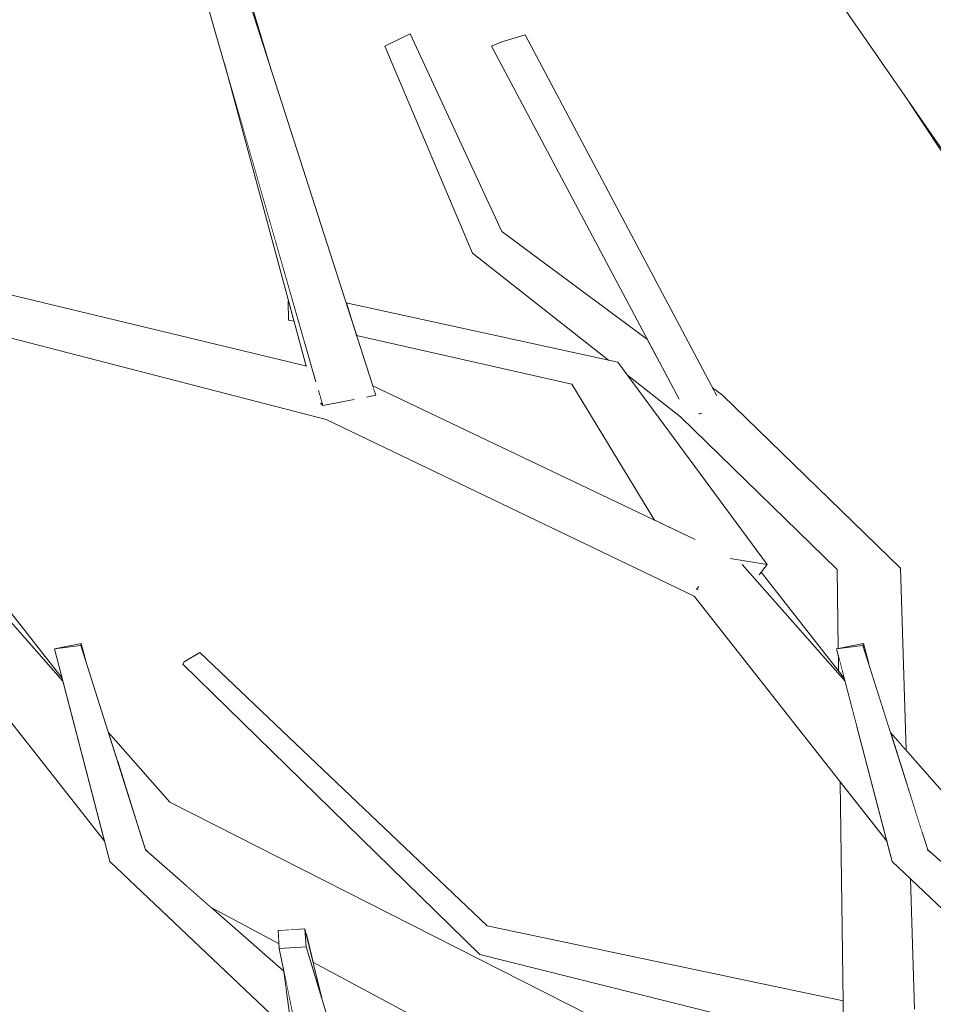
# Model space of a CAD drawing. Extents: x -289599 to -184549, y 66678 to 295474.
# Tile 10 of 256: x -282796 to -282665, y 71657 to 71797. Entities that reach past the tile are written whole.
import ezdxf

# ---------------------------------------------------------------- set-up
doc = ezdxf.new("R2010")
doc.units = 0
doc.header["$MEASUREMENT"] = 0
doc.linetypes.add('Wipeout_Contour', pattern=[1000, 0, -1000])
doc.layers.add('arch drzewa', color=8, linetype='Continuous')
doc.layers.add('arch drzewa_Nr_Pióra__4', color=8, linetype='Continuous', lineweight=9)

msp = doc.modelspace()

# ---------------------------------------------------------------- wipeouts: each hides what was drawn before it
at = {"color": 254, "linetype": 'Wipeout_Contour', "lineweight": 0, "ltscale": 1355957.876783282}
msp.add_wipeout([(-282726.88, 71767.03), (-282731.04, 71763.94), (-282704.69, 71748.93), (-282706.1, 71751.59)], dxfattribs=at).dxf.layer = 'arch drzewa'
at = {"color": 254, "linetype": 'Wipeout_Contour', "lineweight": 0, "ltscale": 1356217.421210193}
msp.add_wipeout([(-282754.71, 71747.81), (-282815.24, 71762.37), (-282814.75, 71759.41), (-282754.54, 71747.48)], dxfattribs=at).dxf.layer = 'arch drzewa'
at = {"color": 254, "linetype": 'Wipeout_Contour', "lineweight": 0, "ltscale": 2034346.984627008}
msp.add_wipeout([(-282802.91, 71719.12), (-282804.16, 71719.53), (-282789.48, 71702.89), (-282789.59, 71703.3), (-282801.45, 71718.42), (-282801.74, 71718.05)], dxfattribs=at).dxf.layer = 'arch drzewa'
at = {"color": 254, "linetype": 'Wipeout_Contour', "lineweight": 0, "ltscale": 2372547.791170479}
msp.add_wipeout([(-282679.05, 71718.8), (-282677.13, 71707.89), (-282675.31, 71708.25), (-282674.56, 71705.38), (-282671.44, 71695.54), (-282669.2, 71693), (-282670.03, 71719.01)], dxfattribs=at).dxf.layer = 'arch drzewa'
at = {"color": 254, "linetype": 'Wipeout_Contour', "lineweight": 0, "ltscale": 3050091.357024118}
msp.add_wipeout([(-282666.91, 71681.25), (-282666.16, 71678.86), (-282665.62, 71678.36), (-282660.5, 71673.86), (-282644.69, 71667.46), (-282643.42, 71667.54), (-282643.26, 71666.89), (-282556.47, 71631.77), (-282662.69, 71685.62)], dxfattribs=at).dxf.layer = 'arch drzewa'
at = {"color": 254, "linetype": 'Wipeout_Contour', "lineweight": 0, "ltscale": 1694621.543499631}
msp.add_wipeout([(-282672.31, 71680.44), (-282668.03, 71656.11), (-282668.62, 71674.69), (-282671.21, 71677.15), (-282671.95, 71679.99)], dxfattribs=at).dxf.layer = 'arch drzewa'

# ---------------------------------------------------------------- next in the draw order: wipeouts: each hides what was drawn before it
at = {"color": 254, "linetype": 'Wipeout_Contour', "lineweight": 0, "ltscale": 1017044.590602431}
msp.add_wipeout([(-282726.88, 71767.03), (-282739.94, 71795.22), (-282743.58, 71793.44)], dxfattribs=at).dxf.layer = 'arch drzewa'
at = {"color": 254, "linetype": 'Wipeout_Contour', "lineweight": 0, "ltscale": 1356226.61939428}
msp.add_wipeout([(-282804.16, 71719.53), (-282811, 71715), (-282787.8, 71696.46), (-282789.48, 71702.89)], dxfattribs=at).dxf.layer = 'arch drzewa'
at = {"color": 254, "linetype": 'Wipeout_Contour', "lineweight": 0, "ltscale": 1016822.017085}
msp.add_wipeout([(-282677.13, 71707.89), (-282679.05, 71718.8), (-282678.9, 71707.53)], dxfattribs=at).dxf.layer = 'arch drzewa'
at = {"color": 254, "linetype": 'Wipeout_Contour', "lineweight": 0, "ltscale": 1016818.03192913}
msp.add_wipeout([(-282678.04, 71703.3), (-282678.88, 71706.52), (-282678.85, 71704.34)], dxfattribs=at).dxf.layer = 'arch drzewa'
at = {"color": 254, "linetype": 'Wipeout_Contour', "lineweight": 0, "ltscale": 1355708.094454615}
msp.add_wipeout([(-282678.64, 71688.49), (-282678.15, 71653.46), (-282668.03, 71656.11), (-282672.31, 71680.44)], dxfattribs=at).dxf.layer = 'arch drzewa'
at = {"color": 254, "linetype": 'Wipeout_Contour', "lineweight": 0, "ltscale": 1016763.108137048}
msp.add_wipeout([(-282666.16, 71678.86), (-282666.15, 71678.82), (-282665.62, 71678.36)], dxfattribs=at).dxf.layer = 'arch drzewa'

# ---------------------------------------------------------------- next in the draw order: wipeouts: each hides what was drawn before it
at = {"color": 254, "linetype": 'Wipeout_Contour', "lineweight": 0, "ltscale": 2711705.277442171}
msp.add_wipeout([(-282699.45, 71741.58), (-282701.41, 71740.57), (-282670.03, 71719.01), (-282695.42, 71743.65), (-282697.14, 71742.77), (-282698.62, 71741.03), (-282698.72, 71741), (-282698.74, 71740.99)], dxfattribs=at).dxf.layer = 'arch drzewa'
at = {"color": 254, "linetype": 'Wipeout_Contour', "lineweight": 0, "ltscale": 1355816.588726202}
msp.add_wipeout([(-282728.96, 71667.98), (-282730.4, 71665.27), (-282678.2, 71656.99), (-282678.21, 71657.3)], dxfattribs=at).dxf.layer = 'arch drzewa'

# ---------------------------------------------------------------- next in the draw order: wipeouts: each hides what was drawn before it
at = {"color": 254, "linetype": 'Wipeout_Contour', "lineweight": 0, "ltscale": 1016897.57432162}
msp.add_wipeout([(-282696.84, 71744.71), (-282696.65, 71744.35), (-282695.42, 71743.65)], dxfattribs=at).dxf.layer = 'arch drzewa'
at = {"color": 254, "linetype": 'Wipeout_Contour', "lineweight": 0, "ltscale": 1016847.925265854}
msp.add_wipeout([(-282701.41, 71740.57), (-282679.05, 71718.8), (-282670.03, 71719.01)], dxfattribs=at).dxf.layer = 'arch drzewa'
at = {"color": 254, "linetype": 'Wipeout_Contour', "lineweight": 0, "ltscale": 1017039.177021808}
msp.add_wipeout([(-282728.96, 71667.98), (-282769.95, 71706.97), (-282772.2, 71705.62)], dxfattribs=at).dxf.layer = 'arch drzewa'
at = {"color": 254, "linetype": 'Wipeout_Contour', "lineweight": 0, "ltscale": 1355763.650958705}
msp.add_wipeout([(-282730.4, 71665.27), (-282678.13, 71653.44), (-282678.15, 71653.46), (-282678.2, 71656.99)], dxfattribs=at).dxf.layer = 'arch drzewa'

# ---------------------------------------------------------------- next in the draw order: wipeouts: each hides what was drawn before it
at = {"color": 254, "linetype": 'Wipeout_Contour', "lineweight": 0, "ltscale": 2711651.786094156}
msp.add_wipeout([(-282687.55, 71812.62), (-282605.42, 71714.54), (-282678.42, 71818.72), (-282681.71, 71816.52), (-282681.13, 71814.75), (-282680.98, 71813.76), (-282681.84, 71813.66), (-282685.43, 71814.04)], dxfattribs=at).dxf.layer = 'arch drzewa'
at = {"color": 254, "linetype": 'Wipeout_Contour', "lineweight": 0, "ltscale": 2711831.523436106}
msp.add_wipeout([(-282704.69, 71748.93), (-282731.04, 71763.94), (-282711.69, 71748.68), (-282710.32, 71748.38), (-282708.95, 71746.52), (-282701.41, 71740.57), (-282699.45, 71741.58), (-282701.65, 71743.2)], dxfattribs=at).dxf.layer = 'arch drzewa'
at = {"color": 254, "linetype": 'Wipeout_Contour', "lineweight": 0, "ltscale": 1355863.371338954}
msp.add_wipeout([(-282696.29, 71743.67), (-282697.14, 71742.77), (-282695.42, 71743.65), (-282696.65, 71744.35)], dxfattribs=at).dxf.layer = 'arch drzewa'
at = {"color": 254, "linetype": 'Wipeout_Contour', "lineweight": 0, "ltscale": 1355814.681568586}
msp.add_wipeout([(-282730.4, 71665.27), (-282730.03, 71663.9), (-282678.03, 71653.33), (-282678.13, 71653.44)], dxfattribs=at).dxf.layer = 'arch drzewa'

# ---------------------------------------------------------------- next in the draw order: wipeouts: each hides what was drawn before it
at = {"color": 254, "linetype": 'Wipeout_Contour', "lineweight": 0, "ltscale": 2033363.586156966}
msp.add_wipeout([(-282687.55, 71812.62), (-282618.15, 71712.11), (-282615.13, 71713.08), (-282614.12, 71712.34), (-282613.39, 71711.27), (-282605.42, 71714.54)], dxfattribs=at).dxf.layer = 'arch drzewa'
at = {"color": 254, "linetype": 'Wipeout_Contour', "lineweight": 0, "ltscale": 1017028.945375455}
msp.add_wipeout([(-282743.58, 71793.44), (-282731.04, 71763.94), (-282726.88, 71767.03)], dxfattribs=at).dxf.layer = 'arch drzewa'
at = {"color": 254, "linetype": 'Wipeout_Contour', "lineweight": 0, "ltscale": 1016991.65837494}
msp.add_wipeout([(-282772.2, 71705.62), (-282730.4, 71665.27), (-282728.96, 71667.98)], dxfattribs=at).dxf.layer = 'arch drzewa'
at = {"color": 254, "linetype": 'Wipeout_Contour', "lineweight": 0, "ltscale": 1016830.772977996}
msp.add_wipeout([(-282730.03, 71663.9), (-282675.17, 71650.22), (-282678.03, 71653.33)], dxfattribs=at).dxf.layer = 'arch drzewa'

# ---------------------------------------------------------------- next in the draw order: linework, layer by layer
at = {"layer": 'arch drzewa_Nr_Pióra__4', "linetype": 'Continuous'}
for p in [(-282739.94, 71795.22), (-282731.04, 71763.94)]:
    msp.add_line(p, (-282743.58, 71793.44), dxfattribs=at)

# ---------------------------------------------------------------- next in the draw order: wipeouts: each hides what was drawn before it
at = {"color": 254, "linetype": 'Wipeout_Contour', "lineweight": 0, "ltscale": 2033891.097603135}
msp.add_wipeout([(-282728.33, 71793.47), (-282701.65, 71743.2), (-282699.45, 71741.58), (-282698.74, 71740.99), (-282698.72, 71741), (-282726.89, 71794.08)], dxfattribs=at).dxf.layer = 'arch drzewa'
at = {"color": 254, "linetype": 'Wipeout_Contour', "lineweight": 0, "ltscale": 2711137.9807653}
msp.add_wipeout([(-282618.15, 71712.11), (-282668.72, 71785.35), (-282621.73, 71714.07), (-282620.37, 71712.97), (-282620.64, 71713.71), (-282619.27, 71712.07), (-282617.85, 71710.91), (-282618.52, 71711.99)], dxfattribs=at).dxf.layer = 'arch drzewa'
at = {"color": 254, "linetype": 'Wipeout_Contour', "lineweight": 0, "ltscale": 2033696.225529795}
msp.add_wipeout([(-282691.36, 71719.12), (-282692.61, 71719.53), (-282677.93, 71702.89), (-282678.04, 71703.3), (-282689.91, 71718.42), (-282690.19, 71718.05)], dxfattribs=at).dxf.layer = 'arch drzewa'
at = {"color": 254, "linetype": 'Wipeout_Contour', "lineweight": 0, "ltscale": 1017041.873581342}
msp.add_wipeout([(-282730.4, 71665.27), (-282772.2, 71705.62), (-282772.38, 71705.32)], dxfattribs=at).dxf.layer = 'arch drzewa'

# ---------------------------------------------------------------- next in the draw order: linework, layer by layer
at = {"layer": 'arch drzewa_Nr_Pióra__4', "linetype": 'Continuous'}
msp.add_line((-282621.73, 71714.07), (-282668.72, 71785.35), dxfattribs=at)

# ---------------------------------------------------------------- next in the draw order: wipeouts: each hides what was drawn before it
at = {"color": 254, "linetype": 'Wipeout_Contour', "lineweight": 0, "ltscale": 2033879.658645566}
msp.add_wipeout([(-282726.89, 71794.08), (-282698.72, 71741), (-282698.62, 71741.03), (-282697.14, 71742.77), (-282696.29, 71743.67), (-282723.56, 71795.05)], dxfattribs=at).dxf.layer = 'arch drzewa'
at = {"color": 254, "linetype": 'Wipeout_Contour', "lineweight": 0, "ltscale": 1355792.778437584}
msp.add_wipeout([(-282692.61, 71719.53), (-282699.46, 71715), (-282676.25, 71696.46), (-282677.93, 71702.89)], dxfattribs=at).dxf.layer = 'arch drzewa'
at = {"color": 254, "linetype": 'Wipeout_Contour', "lineweight": 0, "ltscale": 1016991.865282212}
msp.add_wipeout([(-282772.38, 71705.32), (-282730.03, 71663.9), (-282730.4, 71665.27)], dxfattribs=at).dxf.layer = 'arch drzewa'

# ---------------------------------------------------------------- next in the draw order: linework, layer by layer
at = {"layer": 'arch drzewa_Nr_Pióra__4', "linetype": 'Continuous'}
for p, q in [((-282726.88, 71767.03), (-282739.94, 71795.22)), ((-282726.89, 71794.08), (-282728.33, 71793.47)), ((-282723.56, 71795.05), (-282726.89, 71794.08)), ((-282769.95, 71706.97), (-282772.2, 71705.62)), ((-282772.2, 71705.62), (-282772.38, 71705.32))]:
    msp.add_line(p, q, dxfattribs=at)

# ---------------------------------------------------------------- next in the draw order: wipeouts: each hides what was drawn before it
at = {"color": 254, "linetype": 'Wipeout_Contour', "lineweight": 0, "ltscale": 2372999.984127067}
msp.add_wipeout([(-282748.04, 71744.26), (-282748.1, 71744.01), (-282698.85, 71722.53), (-282699.4, 71723.14), (-282745.29, 71745.01), (-282744.86, 71743.65), (-282746.13, 71743.4)], dxfattribs=at).dxf.layer = 'arch drzewa'
at = {"color": 254, "linetype": 'Wipeout_Contour', "lineweight": 0, "ltscale": 3051067.518112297}
msp.add_wipeout([(-282778.46, 71681.25), (-282777.71, 71678.86), (-282777.17, 71678.36), (-282772.05, 71673.86), (-282756.24, 71667.46), (-282754.97, 71667.54), (-282754.81, 71666.89), (-282668.01, 71631.77), (-282774.24, 71685.62)], dxfattribs=at).dxf.layer = 'arch drzewa'

# ---------------------------------------------------------------- next in the draw order: wipeouts: each hides what was drawn before it
at = {"color": 254, "linetype": 'Wipeout_Contour', "lineweight": 0, "ltscale": 2033811.388645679}
msp.add_wipeout([(-282748.1, 71744.01), (-282692.61, 71719.53), (-282691.36, 71719.12), (-282694.32, 71720.36), (-282695.88, 71721.06), (-282698.85, 71722.53)], dxfattribs=at).dxf.layer = 'arch drzewa'
at = {"color": 254, "linetype": 'Wipeout_Contour', "lineweight": 0, "ltscale": 1017103.352689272}
msp.add_wipeout([(-282782.99, 71695.54), (-282781.75, 71691.62), (-282774.24, 71685.62)], dxfattribs=at).dxf.layer = 'arch drzewa'
at = {"color": 254, "linetype": 'Wipeout_Contour', "lineweight": 0, "ltscale": 1016777.969045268}
msp.add_wipeout([(-282671.44, 71695.54), (-282670.2, 71691.62), (-282662.69, 71685.62)], dxfattribs=at).dxf.layer = 'arch drzewa'
at = {"color": 254, "linetype": 'Wipeout_Contour', "lineweight": 0, "ltscale": 1017088.494387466}
msp.add_wipeout([(-282777.71, 71678.86), (-282777.69, 71678.82), (-282777.17, 71678.36)], dxfattribs=at).dxf.layer = 'arch drzewa'
at = {"color": 254, "linetype": 'Wipeout_Contour', "lineweight": 0, "ltscale": 1695065.475210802}
msp.add_wipeout([(-282756.24, 71667.46), (-282772.05, 71673.86), (-282768.31, 71670.58), (-282758.65, 71665.4), (-282758.79, 71667.3)], dxfattribs=at).dxf.layer = 'arch drzewa'
at = {"color": 254, "linetype": 'Wipeout_Contour', "lineweight": 0, "ltscale": 2372712.267862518}
msp.add_wipeout([(-282668.01, 71631.77), (-282754.81, 71666.89), (-282753.81, 71662.81), (-282712.85, 71640.85), (-282711.09, 71640.5), (-282710.25, 71639.46), (-282681.59, 71624.1)], dxfattribs=at).dxf.layer = 'arch drzewa'

# ---------------------------------------------------------------- next in the draw order: linework, layer by layer
at = {"layer": 'arch drzewa_Nr_Pióra__4', "linetype": 'Continuous'}
for p, q in [((-282678.21, 71657.3), (-282728.96, 71667.98)), ((-282675.17, 71650.22), (-282730.03, 71663.9))]:
    msp.add_line(p, q, dxfattribs=at)

# ---------------------------------------------------------------- next in the draw order: wipeouts: each hides what was drawn before it
at = {"color": 254, "linetype": 'Wipeout_Contour', "lineweight": 0, "ltscale": 2034040.70443434}
msp.add_wipeout([(-282749.34, 71742.79), (-282751.94, 71740.22), (-282692.61, 71719.53), (-282748.1, 71744.01), (-282748.76, 71743.36), (-282748.14, 71743.02)], dxfattribs=at).dxf.layer = 'arch drzewa'
at = {"color": 254, "linetype": 'Wipeout_Contour', "lineweight": 0, "ltscale": 1017150.487582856}
msp.add_wipeout([(-282811, 71715), (-282783.5, 71679.99), (-282787.8, 71696.46)], dxfattribs=at).dxf.layer = 'arch drzewa'
at = {"color": 254, "linetype": 'Wipeout_Contour', "lineweight": 0, "ltscale": 1016825.104532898}
msp.add_wipeout([(-282699.46, 71715), (-282671.95, 71679.99), (-282676.25, 71696.46)], dxfattribs=at).dxf.layer = 'arch drzewa'
at = {"color": 254, "linetype": 'Wipeout_Contour', "lineweight": 0, "ltscale": 1017095.857694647}
msp.add_wipeout([(-282781.75, 71691.62), (-282778.46, 71681.25), (-282774.24, 71685.62)], dxfattribs=at).dxf.layer = 'arch drzewa'
at = {"color": 254, "linetype": 'Wipeout_Contour', "lineweight": 0, "ltscale": 1016770.473044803}
msp.add_wipeout([(-282670.2, 71691.62), (-282666.91, 71681.25), (-282662.69, 71685.62)], dxfattribs=at).dxf.layer = 'arch drzewa'
at = {"color": 254, "linetype": 'Wipeout_Contour', "lineweight": 0, "ltscale": 1356076.569642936}
msp.add_wipeout([(-282777.69, 71678.82), (-282782.76, 71677.15), (-282757.6, 71658.73), (-282757.98, 71661.51)], dxfattribs=at).dxf.layer = 'arch drzewa'
at = {"color": 254, "linetype": 'Wipeout_Contour', "lineweight": 0, "ltscale": 1355642.718991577}
msp.add_wipeout([(-282666.15, 71678.82), (-282671.21, 71677.15), (-282646.05, 71658.73), (-282646.44, 71661.51)], dxfattribs=at).dxf.layer = 'arch drzewa'

# ---------------------------------------------------------------- next in the draw order: linework, layer by layer
at = {"layer": 'arch drzewa_Nr_Pióra__4', "linetype": 'Continuous'}
msp.add_line((-282618.15, 71712.11), (-282687.55, 71812.62), dxfattribs=at)

# ---------------------------------------------------------------- next in the draw order: wipeouts: each hides what was drawn before it
at = {"color": 254, "linetype": 'Wipeout_Contour', "lineweight": 0, "ltscale": 2034185.555874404}
msp.add_wipeout([(-282754.54, 71747.48), (-282814.75, 71759.41), (-282748.1, 71744.01), (-282748.04, 71744.26), (-282753.4, 71745.6), (-282753.43, 71745.72)], dxfattribs=at).dxf.layer = 'arch drzewa'
at = {"color": 254, "linetype": 'Wipeout_Contour', "lineweight": 0, "ltscale": 1016938.21354527}
msp.add_wipeout([(-282751.94, 71740.22), (-282699.46, 71715), (-282692.61, 71719.53)], dxfattribs=at).dxf.layer = 'arch drzewa'
at = {"color": 254, "linetype": 'Wipeout_Contour', "lineweight": 0, "ltscale": 1017135.094856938}
msp.add_wipeout([(-282786.93, 71707.96), (-282786.11, 71705.38), (-282786.86, 71708.25)], dxfattribs=at).dxf.layer = 'arch drzewa'
at = {"color": 254, "linetype": 'Wipeout_Contour', "lineweight": 0, "ltscale": 1016809.714508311}
msp.add_wipeout([(-282675.38, 71707.96), (-282674.56, 71705.38), (-282675.31, 71708.25)], dxfattribs=at).dxf.layer = 'arch drzewa'
at = {"color": 254, "linetype": 'Wipeout_Contour', "lineweight": 0, "ltscale": 1017043.620648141}
msp.add_wipeout([(-282782.76, 71677.15), (-282756.73, 71652.46), (-282757.6, 71658.73)], dxfattribs=at).dxf.layer = 'arch drzewa'
at = {"color": 254, "linetype": 'Wipeout_Contour', "lineweight": 0, "ltscale": 1016718.231404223}
msp.add_wipeout([(-282671.21, 71677.15), (-282645.18, 71652.46), (-282646.05, 71658.73)], dxfattribs=at).dxf.layer = 'arch drzewa'

# ---------------------------------------------------------------- next in the draw order: linework, layer by layer
at = {"layer": 'arch drzewa_Nr_Pióra__4', "linetype": 'Continuous'}
for p, q in [((-282699.1, 71715.98), (-282699.15, 71716.06)), ((-282698.79, 71716.38), (-282699.1, 71715.98)), ((-282699.1, 71715.98), (-282698.88, 71715.94)), ((-282668.03, 71656.11), (-282668.62, 71674.69))]:
    msp.add_line(p, q, dxfattribs=at)

# ---------------------------------------------------------------- next in the draw order: wipeouts: each hides what was drawn before it
at = {"color": 254, "linetype": 'Wipeout_Contour', "lineweight": 0, "ltscale": 1017187.27878163}
msp.add_wipeout([(-282748.1, 71744.01), (-282814.75, 71759.41), (-282817.39, 71757.06)], dxfattribs=at).dxf.layer = 'arch drzewa'
at = {"color": 254, "linetype": 'Wipeout_Contour', "lineweight": 0, "ltscale": 1016918.882368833}
msp.add_wipeout([(-282689.04, 71719.53), (-282710.32, 71748.38), (-282715.23, 71748.54)], dxfattribs=at).dxf.layer = 'arch drzewa'
at = {"color": 254, "linetype": 'Wipeout_Contour', "lineweight": 0, "ltscale": 1017124.468889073}
msp.add_wipeout([(-282777.69, 71678.82), (-282786.93, 71707.96), (-282790.68, 71707.49)], dxfattribs=at).dxf.layer = 'arch drzewa'
at = {"color": 254, "linetype": 'Wipeout_Contour', "lineweight": 0, "ltscale": 1016799.086583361}
msp.add_wipeout([(-282666.15, 71678.82), (-282675.38, 71707.96), (-282679.13, 71707.49)], dxfattribs=at).dxf.layer = 'arch drzewa'
at = {"color": 254, "linetype": 'Wipeout_Contour', "lineweight": 0, "ltscale": 1017010.919576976}
msp.add_wipeout([(-282758.07, 71662.11), (-282756.72, 71652.37), (-282755.26, 71648.4)], dxfattribs=at).dxf.layer = 'arch drzewa'

# ---------------------------------------------------------------- next in the draw order: wipeouts: each hides what was drawn before it
at = {"color": 254, "linetype": 'Wipeout_Contour', "lineweight": 0, "ltscale": 3051241.137338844}
msp.add_wipeout([(-282817.39, 71757.06), (-282751.94, 71740.22), (-282749.34, 71742.79), (-282752.42, 71742.2), (-282752.74, 71742.5), (-282752.95, 71744.03), (-282753, 71744.21), (-282748.76, 71743.36), (-282748.1, 71744.01)], dxfattribs=at).dxf.layer = 'arch drzewa'
at = {"color": 254, "linetype": 'Wipeout_Contour', "lineweight": 0, "ltscale": 1694817.697246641}
msp.add_wipeout([(-282715.23, 71748.54), (-282695.9, 71721.07), (-282695.88, 71721.06), (-282694.32, 71720.36), (-282689.04, 71719.53)], dxfattribs=at).dxf.layer = 'arch drzewa'
at = {"color": 254, "linetype": 'Wipeout_Contour', "lineweight": 0, "ltscale": 1017113.316914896}
msp.add_wipeout([(-282790.68, 71707.49), (-282782.76, 71677.15), (-282777.69, 71678.82)], dxfattribs=at).dxf.layer = 'arch drzewa'
at = {"color": 254, "linetype": 'Wipeout_Contour', "lineweight": 0, "ltscale": 1016787.932306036}
msp.add_wipeout([(-282679.13, 71707.49), (-282671.21, 71677.15), (-282666.15, 71678.82)], dxfattribs=at).dxf.layer = 'arch drzewa'
at = {"color": 254, "linetype": 'Wipeout_Contour', "lineweight": 0, "ltscale": 1017009.475434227}
msp.add_wipeout([(-282754.97, 71667.54), (-282754.79, 71664.98), (-282752.55, 71657.66)], dxfattribs=at).dxf.layer = 'arch drzewa'

# ---------------------------------------------------------------- next in the draw order: linework, layer by layer
at = {"layer": 'arch drzewa_Nr_Pióra__4', "linetype": 'Continuous'}
for p, q in [((-282669.2, 71693), (-282670.03, 71719.01)), ((-282678.85, 71704.34), (-282678.88, 71706.52)), ((-282774.24, 71685.62), (-282782.99, 71695.54)), ((-282662.69, 71685.62), (-282671.44, 71695.54)), ((-282678.15, 71653.46), (-282678.64, 71688.49)), ((-282777.17, 71678.36), (-282777.71, 71678.86)), ((-282665.62, 71678.36), (-282666.16, 71678.86)), ((-282646.44, 71661.51), (-282666.15, 71678.82)), ((-282645.18, 71652.46), (-282671.21, 71677.15))]:
    msp.add_line(p, q, dxfattribs=at)

# ---------------------------------------------------------------- next in the draw order: wipeouts: each hides what was drawn before it
at = {"color": 254, "linetype": 'Wipeout_Contour', "lineweight": 0, "ltscale": 1017085.10971099}
msp.add_wipeout([(-282757.37, 71757.04), (-282757.27, 71757.03), (-282757.29, 71757.09)], dxfattribs=at).dxf.layer = 'arch drzewa'
at = {"color": 254, "linetype": 'Wipeout_Contour', "lineweight": 0, "ltscale": 1355892.120384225}
msp.add_wipeout([(-282695.9, 71721.07), (-282715.23, 71748.54), (-282716.9, 71745.26), (-282696.05, 71721.14)], dxfattribs=at).dxf.layer = 'arch drzewa'
at = {"color": 254, "linetype": 'Wipeout_Contour', "lineweight": 0, "ltscale": 1017061.283701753}
msp.add_wipeout([(-282752.42, 71742.2), (-282752.95, 71744.03), (-282752.74, 71742.5)], dxfattribs=at).dxf.layer = 'arch drzewa'
at = {"color": 254, "linetype": 'Wipeout_Contour', "lineweight": 0, "ltscale": 1355821.136651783}
msp.add_wipeout([(-282694.32, 71720.36), (-282691.36, 71719.12), (-282690.19, 71718.05), (-282689.04, 71719.53)], dxfattribs=at).dxf.layer = 'arch drzewa'
at = {"color": 254, "linetype": 'Wipeout_Contour', "lineweight": 0, "ltscale": 1017140.844920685}
msp.add_wipeout([(-282790.68, 71707.49), (-282786.93, 71707.96), (-282786.86, 71708.25)], dxfattribs=at).dxf.layer = 'arch drzewa'
at = {"color": 254, "linetype": 'Wipeout_Contour', "lineweight": 0, "ltscale": 1016815.464610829}
msp.add_wipeout([(-282679.13, 71707.49), (-282675.38, 71707.96), (-282675.31, 71708.25)], dxfattribs=at).dxf.layer = 'arch drzewa'
at = {"color": 254, "linetype": 'Wipeout_Contour', "lineweight": 0, "ltscale": 1017008.541878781}
msp.add_wipeout([(-282750.11, 71649.67), (-282754.79, 71664.98), (-282758.61, 71664.74)], dxfattribs=at).dxf.layer = 'arch drzewa'

# ---------------------------------------------------------------- next in the draw order: linework, layer by layer
at = {"layer": 'arch drzewa_Nr_Pióra__4', "linetype": 'Continuous'}
for p, q in [((-282789.48, 71702.89), (-282804.16, 71719.53)), ((-282689.04, 71719.53), (-282694.33, 71720.36)), ((-282677.93, 71702.89), (-282692.61, 71719.53)), ((-282690.2, 71718.04), (-282689.04, 71719.53)), ((-282789.59, 71703.3), (-282801.45, 71718.42)), ((-282678.04, 71703.3), (-282689.91, 71718.42)), ((-282678.9, 71707.53), (-282679.05, 71718.8)), ((-282783.5, 71679.99), (-282811, 71715)), ((-282671.95, 71679.99), (-282699.46, 71715)), ((-282790.68, 71707.49), (-282786.86, 71708.25)), ((-282786.86, 71708.25), (-282786.93, 71707.96)), ((-282786.11, 71705.38), (-282786.86, 71708.25)), ((-282679.13, 71707.49), (-282675.31, 71708.25)), ((-282675.31, 71708.25), (-282675.38, 71707.96)), ((-282674.56, 71705.38), (-282675.31, 71708.25)), ((-282786.93, 71707.96), (-282790.68, 71707.49)), ((-282782.76, 71677.15), (-282790.68, 71707.49)), ((-282777.69, 71678.82), (-282786.93, 71707.96)), ((-282675.38, 71707.96), (-282679.13, 71707.49)), ((-282671.21, 71677.15), (-282679.13, 71707.49)), ((-282666.15, 71678.82), (-282675.38, 71707.96))]:
    msp.add_line(p, q, dxfattribs=at)

# ---------------------------------------------------------------- next in the draw order: wipeouts: each hides what was drawn before it
at = {"color": 254, "linetype": 'Wipeout_Contour', "lineweight": 0, "ltscale": 1356110.320509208}
msp.add_wipeout([(-282757.27, 71757.02), (-282757.37, 71757.04), (-282757.28, 71754.39), (-282756.53, 71754.29)], dxfattribs=at).dxf.layer = 'arch drzewa'
at = {"color": 254, "linetype": 'Wipeout_Contour', "lineweight": 0, "ltscale": 1017019.867495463}
msp.add_wipeout([(-282749.09, 71756.82), (-282748.64, 71755.44), (-282710.32, 71748.38)], dxfattribs=at).dxf.layer = 'arch drzewa'
at = {"color": 254, "linetype": 'Wipeout_Contour', "lineweight": 0, "ltscale": 1694844.651804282}
msp.add_wipeout([(-282696.05, 71721.14), (-282716.9, 71745.26), (-282705.1, 71725.86), (-282699.4, 71723.14), (-282698.85, 71722.53)], dxfattribs=at).dxf.layer = 'arch drzewa'
at = {"color": 254, "linetype": 'Wipeout_Contour', "lineweight": 0, "ltscale": 1017004.868500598}
msp.add_wipeout([(-282758.61, 71664.74), (-282755.26, 71648.4), (-282750.11, 71649.67)], dxfattribs=at).dxf.layer = 'arch drzewa'

# ---------------------------------------------------------------- next in the draw order: linework, layer by layer
at = {"layer": 'arch drzewa_Nr_Pióra__4', "linetype": 'Continuous'}
for p, q in [((-282701.41, 71740.57), (-282708.95, 71746.52)), ((-282695.42, 71743.65), (-282696.84, 71744.71)), ((-282670.03, 71719.01), (-282695.42, 71743.65)), ((-282679.05, 71718.8), (-282701.41, 71740.57)), ((-282698.72, 71741), (-282698.8, 71740.97)), ((-282698.38, 71741.1), (-282698.72, 71741)), ((-282699.46, 71715), (-282751.94, 71740.22)), ((-282756.72, 71652.37), (-282758.07, 71662.11)), ((-282712.85, 71640.85), (-282753.81, 71662.81))]:
    msp.add_line(p, q, dxfattribs=at)

# ---------------------------------------------------------------- next in the draw order: wipeouts: each hides what was drawn before it
at = {"color": 254, "linetype": 'Wipeout_Contour', "lineweight": 0, "ltscale": 1356004.672683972}
msp.add_wipeout([(-282710.32, 71748.38), (-282748.64, 71755.44), (-282748.59, 71755.27), (-282715.23, 71748.54)], dxfattribs=at).dxf.layer = 'arch drzewa'
at = {"color": 254, "linetype": 'Wipeout_Contour', "lineweight": 0, "ltscale": 1017081.773384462}
msp.add_wipeout([(-282756.53, 71754.29), (-282757.28, 71754.39), (-282756.51, 71754.22)], dxfattribs=at).dxf.layer = 'arch drzewa'
at = {"color": 254, "linetype": 'Wipeout_Contour', "lineweight": 0, "ltscale": 1356026.117299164}
msp.add_wipeout([(-282758.61, 71664.74), (-282754.79, 71664.98), (-282754.97, 71667.54), (-282758.79, 71667.3)], dxfattribs=at).dxf.layer = 'arch drzewa'

# ---------------------------------------------------------------- next in the draw order: linework, layer by layer
at = {"layer": 'arch drzewa_Nr_Pióra__4', "linetype": 'Continuous'}
for p, q in [((-282689.04, 71719.53), (-282710.32, 71748.38)), ((-282728.96, 71667.98), (-282769.95, 71706.97)), ((-282730.03, 71663.9), (-282772.38, 71705.32)), ((-282668.01, 71631.77), (-282774.24, 71685.62)), ((-282757.98, 71661.51), (-282777.69, 71678.82)), ((-282756.73, 71652.46), (-282782.76, 71677.15)), ((-282758.65, 71665.4), (-282768.31, 71670.58)), ((-282758.79, 71667.3), (-282754.97, 71667.54)), ((-282754.97, 71667.54), (-282754.79, 71664.98)), ((-282752.55, 71657.66), (-282754.97, 71667.54)), ((-282758.61, 71664.74), (-282758.79, 71667.3)), ((-282754.79, 71664.98), (-282758.61, 71664.74)), ((-282755.26, 71648.4), (-282758.61, 71664.74)), ((-282750.11, 71649.67), (-282754.79, 71664.98))]:
    msp.add_line(p, q, dxfattribs=at)

# ---------------------------------------------------------------- next in the draw order: wipeouts: each hides what was drawn before it
at = {"color": 254, "linetype": 'Wipeout_Contour', "lineweight": 0, "ltscale": 1695138.398466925}
msp.add_wipeout([(-282766.43, 71790.98), (-282754.79, 71747.83), (-282754.71, 71747.81), (-282754.54, 71747.48), (-282753.43, 71745.72)], dxfattribs=at).dxf.layer = 'arch drzewa'
at = {"color": 254, "linetype": 'Wipeout_Contour', "lineweight": 0, "ltscale": 1017022.523117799}
msp.add_wipeout([(-282748.59, 71755.27), (-282747.89, 71753.08), (-282715.23, 71748.54)], dxfattribs=at).dxf.layer = 'arch drzewa'

# ---------------------------------------------------------------- next in the draw order: wipeouts: each hides what was drawn before it
at = {"color": 254, "linetype": 'Wipeout_Contour', "lineweight": 0, "ltscale": 1017140.995129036}
msp.add_wipeout([(-282767.28, 71814.82), (-282767.43, 71813.93), (-282759.81, 71790.22)], dxfattribs=at).dxf.layer = 'arch drzewa'
at = {"color": 254, "linetype": 'Wipeout_Contour', "lineweight": 0, "ltscale": 1356007.529158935}
msp.add_wipeout([(-282715.23, 71748.54), (-282747.89, 71753.08), (-282747.61, 71752.2), (-282716.9, 71745.26)], dxfattribs=at).dxf.layer = 'arch drzewa'

# ---------------------------------------------------------------- next in the draw order: linework, layer by layer
at = {"layer": 'arch drzewa_Nr_Pióra__4', "linetype": 'Continuous'}
for p, q in [((-282696.23, 71743.56), (-282723.56, 71795.05)), ((-282701.59, 71743.1), (-282728.33, 71793.47)), ((-282706.1, 71751.59), (-282726.88, 71767.03)), ((-282711.69, 71748.68), (-282731.04, 71763.94)), ((-282705.1, 71725.86), (-282716.9, 71745.26))]:
    msp.add_line(p, q, dxfattribs=at)

# ---------------------------------------------------------------- next in the draw order: wipeouts: each hides what was drawn before it
at = {"color": 254, "linetype": 'Wipeout_Contour', "lineweight": 0, "ltscale": 1017120.669734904}
msp.add_wipeout([(-282744.86, 71743.65), (-282767.43, 71813.93), (-282772.78, 71813.06)], dxfattribs=at).dxf.layer = 'arch drzewa'

# ---------------------------------------------------------------- next in the draw order: wipeouts: each hides what was drawn before it
at = {"color": 254, "linetype": 'Wipeout_Contour', "lineweight": 0, "ltscale": 1695122.396130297}
msp.add_wipeout([(-282772.78, 71813.06), (-282753.4, 71745.6), (-282748.04, 71744.26), (-282746.13, 71743.4), (-282744.86, 71743.65)], dxfattribs=at).dxf.layer = 'arch drzewa'

# ---------------------------------------------------------------- next in the draw order: linework, layer by layer
at = {"layer": 'arch drzewa_Nr_Pióra__4', "linetype": 'Continuous'}
for p, q in [((-282759.81, 71790.22), (-282767.28, 71814.82)), ((-282753.39, 71745.56), (-282772.78, 71813.06)), ((-282754.79, 71747.83), (-282766.43, 71790.98)), ((-282754.69, 71747.81), (-282815.24, 71762.37)), ((-282757.29, 71757.09), (-282757.37, 71757.04)), ((-282757.37, 71757.04), (-282757.28, 71754.39)), ((-282710.32, 71748.38), (-282749.09, 71756.82)), ((-282756.51, 71754.22), (-282757.28, 71754.39)), ((-282716.9, 71745.26), (-282747.61, 71752.2)), ((-282699.33, 71723.11), (-282745.29, 71745.01)), ((-282744.86, 71743.65), (-282746.19, 71743.39))]:
    msp.add_line(p, q, dxfattribs=at)

# ---------------------------------------------------------------- next in the draw order: wipeouts: each hides what was drawn before it
at = {"color": 254, "linetype": 'Wipeout_Contour', "lineweight": 0, "ltscale": 1356073.964176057}
msp.add_wipeout([(-282748.76, 71743.36), (-282753, 71744.21), (-282752.42, 71742.2), (-282748.14, 71743.02)], dxfattribs=at).dxf.layer = 'arch drzewa'

# ---------------------------------------------------------------- next in the draw order: linework, layer by layer
at = {"layer": 'arch drzewa_Nr_Pióra__4', "linetype": 'Continuous'}
for p, q in [((-282744.86, 71743.65), (-282767.43, 71813.93)), ((-282751.94, 71740.22), (-282817.39, 71757.06)), ((-282752.42, 71742.2), (-282753.03, 71744.32)), ((-282752.42, 71742.2), (-282752.76, 71742.51)), ((-282747.96, 71743.05), (-282752.42, 71742.2))]:
    msp.add_line(p, q, dxfattribs=at)

doc.saveas('drawing.dxf')
